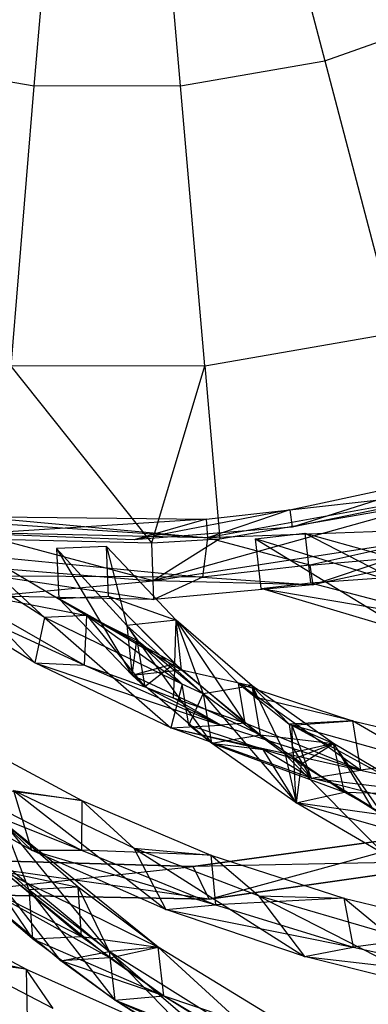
# Model space of a CAD drawing. Extents: x 5.4 to 34.8, y -14.7 to 14.7.
# Tile 98 of 251: x 19.6 to 21.7, y -10.7 to -4.8. Entities that reach past the tile are written whole.
import ezdxf

# ---------------------------------------------------------------- set-up
doc = ezdxf.new("R2010")
doc.units = 0
doc.header["$LTSCALE"] = 2.54
doc.layers.get('0').update_dxf_attribs({"color": 13, "linetype": 'CONTINUOUS'})

# ---------------------------------------------------------------- blocks, each defined once
blk = doc.blocks.new('BOHO_S_PM_7777_STL')
at = {"color": 0}
for p, q in [((21.1269, -3.8298, 24.9682), (21.4397, -5.0222, 23.9095)), ((21.1269, -3.8298, 24.9682), (21.4397, -5.0222, 23.9095)), ((19.6914, -5.1743, 23.9095), (19.7936, -3.9458, 24.9682)), ((19.6914, -5.1743, 23.9095), (19.7936, -3.9458, 24.9682)), ((20.572, -5.1726, 23.9095), (20.4652, -3.9446, 24.9682)), ((20.572, -5.1726, 23.9095), (20.4652, -3.9446, 24.9682)), ((21.4397, -5.0222, 23.9095), (22.2695, -4.7272, 23.9095)), ((21.4397, -5.0222, 23.9095), (22.2695, -4.7272, 23.9095)), ((19.6914, -5.1743, 23.9095), (18.8231, -5.0271, 23.9095)), ((19.6914, -5.1743, 23.9095), (18.8231, -5.0271, 23.9095)), ((20.572, -5.1726, 23.9095), (21.4397, -5.0222, 23.9095)), ((20.572, -5.1726, 23.9095), (21.4397, -5.0222, 23.9095)), ((21.4397, -5.0222, 23.9095), (21.8687, -6.6569, 22.4925)), ((21.4397, -5.0222, 23.9095), (21.8687, -6.6569, 22.4925)), ((19.5512, -6.8585, 22.4925), (19.6914, -5.1743, 23.9095)), ((19.5512, -6.8585, 22.4925), (19.6914, -5.1743, 23.9095)), ((20.572, -5.1726, 23.9095), (19.6914, -5.1743, 23.9095)), ((20.572, -5.1726, 23.9095), (19.6914, -5.1743, 23.9095)), ((20.7185, -6.8563, 22.4925), (20.572, -5.1726, 23.9095)), ((20.7185, -6.8563, 22.4925), (20.572, -5.1726, 23.9095)), ((20.7185, -6.8563, 22.4925), (21.8687, -6.6569, 22.4925)), ((20.7185, -6.8563, 22.4925), (21.8687, -6.6569, 22.4925)), ((20.7185, -6.8563, 22.4925), (19.5512, -6.8585, 22.4925)), ((20.7185, -6.8563, 22.4925), (19.5512, -6.8585, 22.4925)), ((20.3985, -7.9212, 21.4844), (19.5512, -6.8585, 22.4925)), ((20.3985, -7.9212, 21.4844), (19.5512, -6.8585, 22.4925)), ((20.3985, -7.9212, 21.4844), (20.7185, -6.8563, 22.4925)), ((20.3985, -7.9212, 21.4844), (20.7185, -6.8563, 22.4925)), ((20.7185, -6.8563, 22.4925), (20.809, -7.8962, 21.4844)), ((20.7185, -6.8563, 22.4925), (20.809, -7.8962, 21.4844)), ((21.2284, -7.7222, 21.2845), (22.2927, -7.493, 21.2845)), ((21.2284, -7.7222, 21.2845), (22.2927, -7.493, 21.2845)), ((22.2927, -7.493, 21.2845), (21.2432, -7.8258, 21.4584)), ((22.2927, -7.493, 21.2845), (21.2432, -7.8258, 21.4584)), ((22.3241, -7.6015, 21.0802), (20.7345, -7.8904, 21.0802)), ((22.3241, -7.6015, 21.0802), (20.7345, -7.8904, 21.0802)), ((21.2284, -7.7222, 21.2845), (22.3241, -7.6015, 21.0802)), ((21.2284, -7.7222, 21.2845), (22.3241, -7.6015, 21.0802)), ((22.1783, -7.6336, 21.4584), (21.2432, -7.8258, 21.4584)), ((22.1336, -7.6665, 21.4844), (20.4065, -8.1499, 21.4802)), ((22.1336, -7.6665, 21.4844), (20.4065, -8.1499, 21.4802)), ((20.809, -7.8962, 21.4844), (22.1336, -7.6665, 21.4844)), ((20.809, -7.8962, 21.4844), (22.1336, -7.6665, 21.4844)), ((21.2284, -7.7222, 21.2845), (20.2917, -7.9039, 21.4584)), ((21.2284, -7.7222, 21.2845), (20.2917, -7.9039, 21.4584)), ((20.7257, -7.7777, 21.2845), (21.2284, -7.7222, 21.2845)), ((20.7257, -7.7777, 21.2845), (21.2284, -7.7222, 21.2845)), ((21.2284, -7.7222, 21.2845), (20.7345, -7.8904, 21.0802)), ((21.2284, -7.7222, 21.2845), (20.7345, -7.8904, 21.0802)), ((21.2284, -7.7222, 21.2845), (21.2432, -7.8258, 21.4584)), ((21.2284, -7.7222, 21.2845), (21.2432, -7.8258, 21.4584)), ((20.7345, -7.8904, 21.0802), (19.1808, -7.788, 21.2058)), ((20.7345, -7.8904, 21.0802), (19.1808, -7.788, 21.2058)), ((20.7257, -7.7777, 21.2845), (19.3378, -7.8667, 21.4584)), ((20.7257, -7.7777, 21.2845), (19.3378, -7.8667, 21.4584)), ((19.3482, -7.7626, 21.2845), (20.7345, -7.8904, 21.0802)), ((19.3482, -7.7626, 21.2845), (20.7257, -7.7777, 21.2845)), ((19.3482, -7.7626, 21.2845), (20.7345, -7.8904, 21.0802)), ((19.3482, -7.7626, 21.2845), (20.7257, -7.7777, 21.2845)), ((20.7257, -7.7777, 21.2845), (20.2917, -7.9039, 21.4584)), ((20.7257, -7.7777, 21.2845), (20.2917, -7.9039, 21.4584)), ((20.7257, -7.7777, 21.2845), (20.7345, -7.8904, 21.0802)), ((20.7257, -7.7777, 21.2845), (20.7345, -7.8904, 21.0802)), ((19.753, -8.3695, 20.94), (18.9479, -7.8614, 21.3575)), ((18.9479, -7.8614, 21.3575), (19.6937, -8.6436, 20.9601)), ((18.9479, -7.8614, 21.3575), (19.6937, -8.6436, 20.9601)), ((19.753, -8.3695, 20.94), (18.9479, -7.8614, 21.3575)), ((20.7345, -7.8904, 21.0802), (19.1669, -7.8563, 21.0802)), ((20.7345, -7.8904, 21.0802), (19.1669, -7.8563, 21.0802)), ((20.2917, -7.9039, 21.4584), (19.3378, -7.8667, 21.4584)), ((21.2432, -7.8258, 21.4584), (20.2917, -7.9039, 21.4584)), ((20.4065, -8.1499, 21.4802), (22.2784, -7.8646, 21.4802)), ((20.4065, -8.1499, 21.4802), (22.2784, -7.8646, 21.4802)), ((22.3722, -7.8306, 21.076), (20.7345, -7.8904, 21.0802)), ((22.3722, -7.8306, 21.076), (20.7345, -7.8904, 21.0802)), ((21.0226, -7.8974, 21.3575), (21.3206, -7.8634, 21.3575)), ((21.0226, -7.8974, 21.3575), (21.3206, -7.8634, 21.3575)), ((21.3206, -7.8634, 21.3575), (21.9318, -8.1798, 20.94)), ((21.3206, -7.8634, 21.3575), (21.9318, -8.1798, 20.94)), ((21.3206, -7.8634, 21.3575), (22.1736, -8.1023, 20.962)), ((21.3206, -7.8634, 21.3575), (21.3546, -8.1615, 21.3575)), ((21.3206, -7.8634, 21.3575), (22.1736, -8.1023, 20.962)), ((21.3206, -7.8634, 21.3575), (21.3546, -8.1615, 21.3575)), ((22.3722, -7.8306, 21.076), (21.3496, -8.0545, 21.076)), ((22.3722, -7.8306, 21.076), (21.3496, -8.0545, 21.076)), ((21.3678, -8.1735, 21.276), (22.2784, -7.8646, 21.4802)), ((21.3678, -8.1735, 21.276), (22.2784, -7.8646, 21.4802)), ((19.2446, -7.9058, 21.3575), (19.753, -8.3695, 20.94)), ((19.2446, -7.9058, 21.3575), (19.753, -8.3695, 20.94)), ((19.2446, -7.9058, 21.3575), (20.0067, -8.3572, 20.962)), ((19.2446, -7.9058, 21.3575), (20.0067, -8.3572, 20.962)), ((19.4647, -7.8987, 21.4844), (20.3985, -7.9212, 21.4844)), ((20.4065, -8.1499, 21.4802), (19.4647, -7.8987, 21.4844)), ((20.4065, -8.1499, 21.4802), (19.4647, -7.8987, 21.4844)), ((19.4647, -7.8987, 21.4844), (20.3985, -7.9212, 21.4844)), ((20.3985, -7.9212, 21.4844), (20.809, -7.8962, 21.4844)), ((20.3985, -7.9212, 21.4844), (20.809, -7.8962, 21.4844)), ((20.4065, -8.1499, 21.4802), (20.3985, -7.9212, 21.4844)), ((20.4065, -8.1499, 21.4802), (20.3985, -7.9212, 21.4844)), ((20.809, -7.8962, 21.4844), (20.4065, -8.1499, 21.4802)), ((20.809, -7.8962, 21.4844), (20.4065, -8.1499, 21.4802)), ((20.7345, -7.8904, 21.0802), (20.7033, -8.1267, 21.076)), ((20.7345, -7.8904, 21.0802), (20.7033, -8.1267, 21.076)), ((21.3496, -8.0545, 21.076), (20.7345, -7.8904, 21.0802)), ((21.3496, -8.0545, 21.076), (20.7345, -7.8904, 21.0802)), ((21.9318, -8.1798, 20.94), (21.0226, -7.8974, 21.3575)), ((21.0565, -8.1955, 21.3575), (21.0226, -7.8974, 21.3575)), ((21.0226, -7.8974, 21.3575), (21.9454, -8.4599, 20.9601)), ((21.0226, -7.8974, 21.3575), (21.9454, -8.4599, 20.9601)), ((21.9318, -8.1798, 20.94), (21.0226, -7.8974, 21.3575)), ((21.0565, -8.1955, 21.3575), (21.0226, -7.8974, 21.3575)), ((18.5194, -7.9958, 21.4802), (20.4065, -8.1499, 21.4802)), ((18.5194, -7.9958, 21.4802), (20.4065, -8.1499, 21.4802)), ((19.1451, -7.9762, 21.078), (20.7033, -8.1267, 21.076)), ((19.1451, -7.9762, 21.078), (20.7033, -8.1267, 21.076)), ((20.125, -7.9424, 21.3575), (19.8252, -7.9555, 21.3575)), ((20.125, -7.9424, 21.3575), (19.8252, -7.9555, 21.3575)), ((19.8252, -7.9555, 21.3575), (19.8383, -8.2552, 21.3575)), ((20.2473, -8.4183, 20.8719), (19.8252, -7.9555, 21.3575)), ((19.8252, -7.9555, 21.3575), (19.8383, -8.2552, 21.3575)), ((19.8252, -7.9555, 21.3575), (20.2796, -8.7166, 20.8625)), ((19.8252, -7.9555, 21.3575), (20.2796, -8.7166, 20.8625)), ((20.2473, -8.4183, 20.8719), (19.8252, -7.9555, 21.3575)), ((20.138, -8.2421, 21.3575), (20.125, -7.9424, 21.3575)), ((20.138, -8.2421, 21.3575), (20.125, -7.9424, 21.3575)), ((20.545, -8.386, 20.8839), (20.125, -7.9424, 21.3575)), ((20.125, -7.9424, 21.3575), (20.2473, -8.4183, 20.8719)), ((20.125, -7.9424, 21.3575), (20.2473, -8.4183, 20.8719)), ((20.545, -8.386, 20.8839), (20.125, -7.9424, 21.3575)), ((21.3496, -8.0545, 21.076), (22.3082, -7.9736, 21.276)), ((21.3496, -8.0545, 21.076), (22.3082, -7.9736, 21.276)), ((22.3082, -7.9736, 21.276), (21.3678, -8.1735, 21.276)), ((22.3082, -7.9736, 21.276), (21.3678, -8.1735, 21.276)), ((21.3496, -8.0545, 21.076), (20.7033, -8.1267, 21.076)), ((21.3496, -8.0545, 21.076), (20.7033, -8.1267, 21.076)), ((21.3496, -8.0545, 21.076), (21.3678, -8.1735, 21.276)), ((21.3496, -8.0545, 21.076), (21.3678, -8.1735, 21.276)), ((21.3546, -8.1615, 21.3575), (22.1736, -8.1023, 20.962)), ((21.3546, -8.1615, 21.3575), (22.1736, -8.1023, 20.962)), ((19.6937, -8.6436, 20.9601), (18.9035, -8.1581, 21.3575)), ((18.9035, -8.1581, 21.3575), (19.9934, -8.657, 20.9587)), ((18.9035, -8.1581, 21.3575), (19.9934, -8.657, 20.9587)), ((19.6937, -8.6436, 20.9601), (18.9035, -8.1581, 21.3575)), ((19.4493, -8.2405, 21.276), (20.4065, -8.1499, 21.4802)), ((19.4493, -8.2405, 21.276), (20.4065, -8.1499, 21.4802)), ((20.7033, -8.1267, 21.076), (19.4591, -8.1205, 21.076)), ((19.4591, -8.1205, 21.076), (20.4105, -8.2628, 21.276)), ((19.4591, -8.1205, 21.076), (20.4105, -8.2628, 21.276)), ((20.7033, -8.1267, 21.076), (19.4591, -8.1205, 21.076)), ((20.4105, -8.2628, 21.276), (20.4065, -8.1499, 21.4802)), ((20.4105, -8.2628, 21.276), (20.4065, -8.1499, 21.4802)), ((21.3678, -8.1735, 21.276), (20.4065, -8.1499, 21.4802)), ((21.3678, -8.1735, 21.276), (20.4065, -8.1499, 21.4802)), ((20.7033, -8.1267, 21.076), (20.4105, -8.2628, 21.276)), ((20.7033, -8.1267, 21.076), (20.4105, -8.2628, 21.276)), ((21.3678, -8.1735, 21.276), (20.4105, -8.2628, 21.276)), ((21.3678, -8.1735, 21.276), (20.4105, -8.2628, 21.276)), ((20.7033, -8.1267, 21.076), (21.3678, -8.1735, 21.276)), ((20.7033, -8.1267, 21.076), (21.3678, -8.1735, 21.276)), ((21.0565, -8.1955, 21.3575), (21.3546, -8.1615, 21.3575)), ((21.0565, -8.1955, 21.3575), (21.3546, -8.1615, 21.3575)), ((21.3546, -8.1615, 21.3575), (22.2383, -8.3953, 20.9587)), ((21.3546, -8.1615, 21.3575), (22.2383, -8.3953, 20.9587)), ((19.2002, -8.2025, 21.3575), (20.0067, -8.3572, 20.962)), ((19.2002, -8.2025, 21.3575), (20.0067, -8.3572, 20.962)), ((19.2002, -8.2025, 21.3575), (19.9934, -8.657, 20.9587)), ((19.2002, -8.2025, 21.3575), (19.9934, -8.657, 20.9587)), ((21.9454, -8.4599, 20.9601), (21.0565, -8.1955, 21.3575)), ((21.0565, -8.1955, 21.3575), (22.2383, -8.3953, 20.9587)), ((21.0565, -8.1955, 21.3575), (22.2383, -8.3953, 20.9587)), ((21.9454, -8.4599, 20.9601), (21.0565, -8.1955, 21.3575)), ((20.4105, -8.2628, 21.276), (19.4493, -8.2405, 21.276)), ((20.4105, -8.2628, 21.276), (19.4493, -8.2405, 21.276)), ((19.8383, -8.2552, 21.3575), (20.138, -8.2421, 21.3575)), ((19.8383, -8.2552, 21.3575), (20.138, -8.2421, 21.3575)), ((19.8383, -8.2552, 21.3575), (20.138, -8.2421, 21.3575)), ((20.2796, -8.7166, 20.8625), (19.8383, -8.2552, 21.3575)), ((19.8383, -8.2552, 21.3575), (20.5774, -8.6843, 20.8745)), ((19.8383, -8.2552, 21.3575), (20.5774, -8.6843, 20.8745)), ((20.2796, -8.7166, 20.8625), (19.8383, -8.2552, 21.3575)), ((19.8383, -8.2552, 21.3575), (20.537, -8.6473, 20.9169)), ((19.8383, -8.2552, 21.3575), (20.537, -8.6473, 20.9169)), ((20.2796, -8.7166, 20.8625), (19.8383, -8.2552, 21.3575)), ((20.138, -8.2421, 21.3575), (20.545, -8.386, 20.8839)), ((20.138, -8.2421, 21.3575), (20.545, -8.386, 20.8839)), ((20.138, -8.2421, 21.3575), (20.5774, -8.6843, 20.8745)), ((20.138, -8.2421, 21.3575), (20.5774, -8.6843, 20.8745)), ((20.138, -8.2421, 21.3575), (20.545, -8.386, 20.8839)), ((20.138, -8.2421, 21.3575), (20.537, -8.6473, 20.9169)), ((20.138, -8.2421, 21.3575), (20.537, -8.6473, 20.9169)), ((19.753, -8.3695, 20.94), (19.6937, -8.6436, 20.9601)), ((19.753, -8.3695, 20.94), (19.6937, -8.6436, 20.9601)), ((20.0067, -8.3572, 20.962), (19.753, -8.3695, 20.94)), ((20.0067, -8.3572, 20.962), (19.753, -8.3695, 20.94)), ((20.5816, -8.7716, 20.5259), (19.753, -8.3695, 20.94)), ((19.753, -8.3695, 20.94), (20.5138, -9.0349, 20.5628)), ((19.753, -8.3695, 20.94), (20.5138, -9.0349, 20.5628)), ((20.5816, -8.7716, 20.5259), (19.753, -8.3695, 20.94)), ((19.9934, -8.657, 20.9587), (20.0067, -8.3572, 20.962)), ((19.9934, -8.657, 20.9587), (20.0067, -8.3572, 20.962)), ((20.0067, -8.3572, 20.962), (20.5816, -8.7716, 20.5259)), ((20.0067, -8.3572, 20.962), (20.5816, -8.7716, 20.5259)), ((20.0067, -8.3572, 20.962), (20.3079, -8.5068, 20.8093)), ((20.0067, -8.3572, 20.962), (20.3079, -8.5068, 20.8093)), ((20.0067, -8.3572, 20.962), (20.3566, -8.7881, 20.7812)), ((20.0067, -8.3572, 20.962), (20.3566, -8.7881, 20.7812)), ((20.545, -8.386, 20.8839), (20.2473, -8.4183, 20.8719)), ((20.545, -8.386, 20.8839), (20.2473, -8.4183, 20.8719)), ((20.537, -8.6473, 20.9169), (20.545, -8.386, 20.8839)), ((20.537, -8.6473, 20.9169), (20.545, -8.386, 20.8839)), ((20.5774, -8.6843, 20.8745), (20.545, -8.386, 20.8839)), ((20.5774, -8.6843, 20.8745), (20.545, -8.386, 20.8839)), ((21.002, -8.7808, 20.417), (20.545, -8.386, 20.8839)), ((20.545, -8.386, 20.8839), (20.7073, -8.8304, 20.3941)), ((20.545, -8.386, 20.8839), (20.7073, -8.8304, 20.3941)), ((21.002, -8.7808, 20.417), (20.545, -8.386, 20.8839)), ((21.002, -8.7808, 20.417), (20.545, -8.386, 20.8839)), ((20.545, -8.386, 20.8839), (20.9213, -8.7665, 20.5025)), ((20.545, -8.386, 20.8839), (20.9213, -8.7665, 20.5025)), ((20.545, -8.386, 20.8839), (20.9609, -9.0064, 20.4875)), ((20.545, -8.386, 20.8839), (20.9609, -9.0064, 20.4875)), ((20.7073, -8.8304, 20.3941), (20.2473, -8.4183, 20.8719)), ((20.2473, -8.4183, 20.8719), (20.2796, -8.7166, 20.8625)), ((20.2473, -8.4183, 20.8719), (20.2796, -8.7166, 20.8625)), ((20.2473, -8.4183, 20.8719), (20.7578, -9.1258, 20.3758)), ((20.2473, -8.4183, 20.8719), (20.7578, -9.1258, 20.3758)), ((20.7073, -8.8304, 20.3941), (20.2473, -8.4183, 20.8719)), ((20.2473, -8.4183, 20.8719), (20.2796, -8.7166, 20.8625)), ((20.2473, -8.4183, 20.8719), (20.3079, -8.5068, 20.8093)), ((20.2473, -8.4183, 20.8719), (20.3079, -8.5068, 20.8093)), ((20.7073, -8.8304, 20.3941), (20.2473, -8.4183, 20.8719)), ((20.2796, -8.7166, 20.8625), (20.3079, -8.5068, 20.8093)), ((20.2796, -8.7166, 20.8625), (20.3079, -8.5068, 20.8093)), ((20.3079, -8.5068, 20.8093), (20.3566, -8.7881, 20.7812)), ((20.7073, -8.8304, 20.3941), (20.3079, -8.5068, 20.8093)), ((20.7073, -8.8304, 20.3941), (20.3079, -8.5068, 20.8093)), ((20.5816, -8.7716, 20.5259), (20.3079, -8.5068, 20.8093)), ((20.5816, -8.7716, 20.5259), (20.3079, -8.5068, 20.8093)), ((20.3079, -8.5068, 20.8093), (20.3566, -8.7881, 20.7812)), ((20.5138, -9.0349, 20.5628), (19.6937, -8.6436, 20.9601)), ((19.6937, -8.6436, 20.9601), (19.9934, -8.657, 20.9587)), ((19.6937, -8.6436, 20.9601), (19.9934, -8.657, 20.9587)), ((19.6937, -8.6436, 20.9601), (20.8132, -9.0176, 20.5597)), ((19.6937, -8.6436, 20.9601), (20.8132, -9.0176, 20.5597)), ((20.5138, -9.0349, 20.5628), (19.6937, -8.6436, 20.9601)), ((20.2796, -8.7166, 20.8625), (20.537, -8.6473, 20.9169)), ((20.2796, -8.7166, 20.8625), (20.537, -8.6473, 20.9169)), ((20.537, -8.6473, 20.9169), (20.3566, -8.7881, 20.7812)), ((20.537, -8.6473, 20.9169), (20.3566, -8.7881, 20.7812)), ((20.537, -8.6473, 20.9169), (20.5278, -8.8529, 20.6977)), ((20.537, -8.6473, 20.9169), (20.5278, -8.8529, 20.6977)), ((20.537, -8.6473, 20.9169), (20.9609, -9.0064, 20.4875)), ((20.537, -8.6473, 20.9169), (20.9609, -9.0064, 20.4875)), ((19.9934, -8.657, 20.9587), (20.3566, -8.7881, 20.7812)), ((19.9934, -8.657, 20.9587), (20.3566, -8.7881, 20.7812)), ((19.9934, -8.657, 20.9587), (20.8132, -9.0176, 20.5597)), ((19.9934, -8.657, 20.9587), (20.8132, -9.0176, 20.5597)), ((20.2796, -8.7166, 20.8625), (20.5774, -8.6843, 20.8745)), ((20.2796, -8.7166, 20.8625), (20.5774, -8.6843, 20.8745)), ((20.5774, -8.6843, 20.8745), (21.002, -8.7808, 20.417)), ((20.5774, -8.6843, 20.8745), (21.002, -8.7808, 20.417)), ((20.5774, -8.6843, 20.8745), (21.0525, -9.0763, 20.3987)), ((20.5774, -8.6843, 20.8745), (21.0525, -9.0763, 20.3987)), ((20.7578, -9.1258, 20.3758), (20.2796, -8.7166, 20.8625)), ((20.2796, -8.7166, 20.8625), (21.0525, -9.0763, 20.3987)), ((20.2796, -8.7166, 20.8625), (21.0525, -9.0763, 20.3987)), ((20.7578, -9.1258, 20.3758), (20.2796, -8.7166, 20.8625)), ((20.3566, -8.7881, 20.7812), (20.2796, -8.7166, 20.8625)), ((20.3566, -8.7881, 20.7812), (20.2796, -8.7166, 20.8625)), ((21.002, -8.7808, 20.417), (20.9213, -8.7665, 20.5025)), ((20.9213, -8.7665, 20.5025), (21.0245, -8.8517, 20.4016)), ((21.002, -8.7808, 20.417), (20.9213, -8.7665, 20.5025)), ((20.9609, -9.0064, 20.4875), (20.9213, -8.7665, 20.5025)), ((20.9213, -8.7665, 20.5025), (21.0245, -8.8517, 20.4016)), ((20.9213, -8.7665, 20.5025), (21.6065, -8.9927, 20.1641)), ((21.6538, -9.289, 20.1586), (20.9213, -8.7665, 20.5025)), ((20.9609, -9.0064, 20.4875), (20.9213, -8.7665, 20.5025)), ((20.9213, -8.7665, 20.5025), (21.6065, -8.9927, 20.1641)), ((21.6538, -9.289, 20.1586), (20.9213, -8.7665, 20.5025)), ((20.3566, -8.7881, 20.7812), (20.5278, -8.8529, 20.6977)), ((20.8132, -9.0176, 20.5597), (20.3566, -8.7881, 20.7812)), ((20.8132, -9.0176, 20.5597), (20.3566, -8.7881, 20.7812)), ((20.3566, -8.7881, 20.7812), (20.5278, -8.8529, 20.6977)), ((20.5816, -8.7716, 20.5259), (20.5138, -9.0349, 20.5628)), ((20.5816, -8.7716, 20.5259), (20.5138, -9.0349, 20.5628)), ((20.7073, -8.8304, 20.3941), (20.5816, -8.7716, 20.5259)), ((20.7073, -8.8304, 20.3941), (20.5816, -8.7716, 20.5259)), ((20.6215, -9.0172, 20.5104), (20.5816, -8.7716, 20.5259)), ((20.6215, -9.0172, 20.5104), (20.5816, -8.7716, 20.5259)), ((21.002, -8.7808, 20.417), (20.7073, -8.8304, 20.3941)), ((21.002, -8.7808, 20.417), (20.7073, -8.8304, 20.3941)), ((21.0525, -9.0763, 20.3987), (21.002, -8.7808, 20.417)), ((21.0525, -9.0763, 20.3987), (21.002, -8.7808, 20.417)), ((21.4913, -9.1292, 19.9546), (21.002, -8.7808, 20.417)), ((21.002, -8.7808, 20.417), (21.2003, -9.1942, 19.922)), ((21.002, -8.7808, 20.417), (21.2003, -9.1942, 19.922)), ((21.4913, -9.1292, 19.9546), (21.002, -8.7808, 20.417)), ((21.002, -8.7808, 20.417), (21.0245, -8.8517, 20.4016)), ((21.2246, -9.0123, 20.2111), (21.002, -8.7808, 20.417)), ((21.2246, -9.0123, 20.2111), (21.002, -8.7808, 20.417)), ((21.4913, -9.1292, 19.9546), (21.002, -8.7808, 20.417)), ((21.002, -8.7808, 20.417), (21.0245, -8.8517, 20.4016)), ((20.5278, -8.8529, 20.6977), (20.9609, -9.0064, 20.4875)), ((20.8132, -9.0176, 20.5597), (20.5278, -8.8529, 20.6977)), ((20.8132, -9.0176, 20.5597), (20.5278, -8.8529, 20.6977)), ((20.5278, -8.8529, 20.6977), (20.9609, -9.0064, 20.4875)), ((20.6215, -9.0172, 20.5104), (20.7073, -8.8304, 20.3941)), ((20.6215, -9.0172, 20.5104), (20.7073, -8.8304, 20.3941)), ((21.2003, -9.1942, 19.922), (20.7073, -8.8304, 20.3941)), ((20.7073, -8.8304, 20.3941), (20.7578, -9.1258, 20.3758)), ((20.7073, -8.8304, 20.3941), (20.7578, -9.1258, 20.3758)), ((20.7073, -8.8304, 20.3941), (21.2676, -9.4856, 19.8953)), ((20.7073, -8.8304, 20.3941), (21.2676, -9.4856, 19.8953)), ((21.2003, -9.1942, 19.922), (20.7073, -8.8304, 20.3941)), ((20.7073, -8.8304, 20.3941), (20.7578, -9.1258, 20.3758)), ((21.0245, -8.8517, 20.4016), (21.2246, -9.0123, 20.2111)), ((21.6065, -8.9927, 20.1641), (21.0245, -8.8517, 20.4016)), ((21.6065, -8.9927, 20.1641), (21.0245, -8.8517, 20.4016)), ((21.0245, -8.8517, 20.4016), (21.2246, -9.0123, 20.2111)), ((18.8686, -8.9998, 20.2033), (19.6753, -9.7697, 19.7621)), ((18.8686, -8.9998, 20.2033), (19.6753, -9.7697, 19.7621)), ((21.6065, -8.9927, 20.1641), (21.2246, -9.0123, 20.2111)), ((21.6065, -8.9927, 20.1641), (21.2246, -9.0123, 20.2111)), ((21.2407, -9.0176, 20.2033), (21.6065, -8.9927, 20.1641)), ((21.2407, -9.0176, 20.2033), (21.6065, -8.9927, 20.1641)), ((22.02, -9.2347, 19.8256), (21.6065, -8.9927, 20.1641)), ((21.6065, -8.9927, 20.1641), (22.4328, -9.1859, 19.7575)), ((22.02, -9.2347, 19.8256), (21.6065, -8.9927, 20.1641)), ((21.6065, -8.9927, 20.1641), (22.4328, -9.1859, 19.7575)), ((21.6065, -8.9927, 20.1641), (21.6538, -9.289, 20.1586)), ((21.6065, -8.9927, 20.1641), (21.6538, -9.289, 20.1586)), ((20.5138, -9.0349, 20.5628), (20.8132, -9.0176, 20.5597)), ((20.5138, -9.0349, 20.5628), (20.8132, -9.0176, 20.5597)), ((21.3576, -9.3363, 20.164), (20.5138, -9.0349, 20.5628)), ((20.5138, -9.0349, 20.5628), (21.068, -9.1643, 20.2966)), ((20.5138, -9.0349, 20.5628), (21.068, -9.1643, 20.2966)), ((20.5138, -9.0349, 20.5628), (21.6538, -9.289, 20.1586)), ((20.5138, -9.0349, 20.5628), (21.6538, -9.289, 20.1586)), ((21.3576, -9.3363, 20.164), (20.5138, -9.0349, 20.5628)), ((20.7578, -9.1258, 20.3758), (20.6215, -9.0172, 20.5104)), ((20.7578, -9.1258, 20.3758), (20.6215, -9.0172, 20.5104)), ((21.068, -9.1643, 20.2966), (20.6215, -9.0172, 20.5104)), ((21.068, -9.1643, 20.2966), (20.6215, -9.0172, 20.5104)), ((20.9609, -9.0064, 20.4875), (20.8132, -9.0176, 20.5597)), ((20.9609, -9.0064, 20.4875), (20.8132, -9.0176, 20.5597)), ((20.8132, -9.0176, 20.5597), (21.6538, -9.289, 20.1586)), ((20.8132, -9.0176, 20.5597), (21.6538, -9.289, 20.1586)), ((21.6538, -9.289, 20.1586), (20.9609, -9.0064, 20.4875)), ((21.6538, -9.289, 20.1586), (20.9609, -9.0064, 20.4875)), ((21.2246, -9.0123, 20.2111), (21.4913, -9.1292, 19.9546)), ((21.2246, -9.0123, 20.2111), (21.2428, -9.1453, 20.2095)), ((21.2246, -9.0123, 20.2111), (21.4913, -9.1292, 19.9546)), ((21.2407, -9.0176, 20.2033), (21.2246, -9.0123, 20.2111)), ((21.2246, -9.0123, 20.2111), (21.2428, -9.1453, 20.2095)), ((21.2407, -9.0176, 20.2033), (21.2246, -9.0123, 20.2111)), ((22.02, -9.2347, 19.8256), (21.2407, -9.0176, 20.2033)), ((21.2407, -9.0176, 20.2033), (21.2428, -9.1453, 20.2095)), ((21.2407, -9.0176, 20.2033), (21.2428, -9.1453, 20.2095)), ((21.2407, -9.0176, 20.2033), (21.3576, -9.3363, 20.164)), ((21.2407, -9.0176, 20.2033), (21.3576, -9.3363, 20.164)), ((21.2407, -9.0176, 20.2033), (22.2191, -9.5524, 19.7621)), ((21.2407, -9.0176, 20.2033), (22.2191, -9.5524, 19.7621)), ((22.02, -9.2347, 19.8256), (21.2407, -9.0176, 20.2033)), ((19.2284, -9.0705, 20.1641), (19.9766, -9.471, 19.7575)), ((19.2284, -9.0705, 20.1641), (19.9766, -9.471, 19.7575)), ((20.7578, -9.1258, 20.3758), (21.0525, -9.0763, 20.3987)), ((20.7578, -9.1258, 20.3758), (21.0525, -9.0763, 20.3987)), ((21.0525, -9.0763, 20.3987), (21.4913, -9.1292, 19.9546)), ((21.0525, -9.0763, 20.3987), (21.4913, -9.1292, 19.9546)), ((21.0525, -9.0763, 20.3987), (21.5586, -9.4206, 19.9279)), ((21.0525, -9.0763, 20.3987), (21.5586, -9.4206, 19.9279)), ((21.2676, -9.4856, 19.8953), (20.7578, -9.1258, 20.3758)), ((20.7578, -9.1258, 20.3758), (21.5586, -9.4206, 19.9279)), ((20.7578, -9.1258, 20.3758), (21.5586, -9.4206, 19.9279)), ((21.2676, -9.4856, 19.8953), (20.7578, -9.1258, 20.3758)), ((20.7578, -9.1258, 20.3758), (21.068, -9.1643, 20.2966)), ((20.7578, -9.1258, 20.3758), (21.068, -9.1643, 20.2966)), ((21.2676, -9.4856, 19.8953), (20.7578, -9.1258, 20.3758)), ((21.2676, -9.4856, 19.8953), (21.068, -9.1643, 20.2966)), ((21.2676, -9.4856, 19.8953), (21.068, -9.1643, 20.2966)), ((21.253, -9.2206, 20.2086), (21.068, -9.1643, 20.2966)), ((21.3576, -9.3363, 20.164), (21.068, -9.1643, 20.2966)), ((21.253, -9.2206, 20.2086), (21.068, -9.1643, 20.2966)), ((21.3576, -9.3363, 20.164), (21.068, -9.1643, 20.2966)), ((21.4913, -9.1292, 19.9546), (21.2003, -9.1942, 19.922)), ((21.4913, -9.1292, 19.9546), (21.2003, -9.1942, 19.922)), ((21.2428, -9.1453, 20.2095), (21.253, -9.2206, 20.2086)), ((21.2428, -9.1453, 20.2095), (21.253, -9.2206, 20.2086)), ((21.2428, -9.1453, 20.2095), (21.3576, -9.3363, 20.164)), ((21.2428, -9.1453, 20.2095), (21.3576, -9.3363, 20.164)), ((21.253, -9.2206, 20.2086), (21.4913, -9.1292, 19.9546)), ((21.253, -9.2206, 20.2086), (21.4913, -9.1292, 19.9546)), ((21.2981, -9.2516, 20.1665), (21.4913, -9.1292, 19.9546)), ((21.2981, -9.2516, 20.1665), (21.4913, -9.1292, 19.9546)), ((21.5586, -9.4206, 19.9279), (21.4913, -9.1292, 19.9546)), ((21.5586, -9.4206, 19.9279), (21.4913, -9.1292, 19.9546)), ((22.008, -9.4334, 19.4947), (21.4913, -9.1292, 19.9546)), ((21.4913, -9.1292, 19.9546), (21.7213, -9.512, 19.4536)), ((21.4913, -9.1292, 19.9546), (21.7213, -9.512, 19.4536)), ((22.008, -9.4334, 19.4947), (21.4913, -9.1292, 19.9546)), ((21.7921, -9.559, 19.7198), (21.4913, -9.1292, 19.9546)), ((21.7921, -9.559, 19.7198), (21.4913, -9.1292, 19.9546)), ((22.008, -9.4334, 19.4947), (21.4913, -9.1292, 19.9546)), ((21.7213, -9.512, 19.4536), (21.2003, -9.1942, 19.922)), ((21.2003, -9.1942, 19.922), (21.2676, -9.4856, 19.8953)), ((21.2003, -9.1942, 19.922), (21.2676, -9.4856, 19.8953)), ((21.2003, -9.1942, 19.922), (21.8042, -9.7986, 19.4188)), ((21.2003, -9.1942, 19.922), (21.8042, -9.7986, 19.4188)), ((21.7213, -9.512, 19.4536), (21.2003, -9.1942, 19.922)), ((21.253, -9.2206, 20.2086), (21.2981, -9.2516, 20.1665)), ((21.2676, -9.4856, 19.8953), (21.253, -9.2206, 20.2086)), ((21.253, -9.2206, 20.2086), (21.2981, -9.2516, 20.1665)), ((21.2676, -9.4856, 19.8953), (21.253, -9.2206, 20.2086)), ((21.253, -9.2206, 20.2086), (21.3576, -9.3363, 20.164)), ((21.253, -9.2206, 20.2086), (21.3576, -9.3363, 20.164)), ((22.4328, -9.1859, 19.7575), (21.6538, -9.289, 20.1586)), ((22.4328, -9.1859, 19.7575), (21.6538, -9.289, 20.1586)), ((21.2981, -9.2516, 20.1665), (21.2676, -9.4856, 19.8953)), ((21.2981, -9.2516, 20.1665), (21.2676, -9.4856, 19.8953)), ((21.2981, -9.2516, 20.1665), (21.7921, -9.559, 19.7198)), ((21.2981, -9.2516, 20.1665), (21.7921, -9.559, 19.7198)), ((21.3576, -9.3363, 20.164), (21.6538, -9.289, 20.1586)), ((21.3576, -9.3363, 20.164), (21.6538, -9.289, 20.1586)), ((21.6538, -9.289, 20.1586), (22.5091, -9.476, 19.7535)), ((21.6538, -9.289, 20.1586), (22.5091, -9.476, 19.7535)), ((19.6753, -9.7697, 19.7621), (18.8991, -9.338, 20.164)), ((18.8991, -9.338, 20.164), (19.9752, -9.7709, 19.7535)), ((18.8991, -9.338, 20.164), (19.9752, -9.7709, 19.7535)), ((19.6753, -9.7697, 19.7621), (18.8991, -9.338, 20.164)), ((22.2191, -9.5524, 19.7621), (21.3576, -9.3363, 20.164)), ((21.3576, -9.3363, 20.164), (22.5091, -9.476, 19.7535)), ((21.3576, -9.3363, 20.164), (22.5091, -9.476, 19.7535)), ((22.2191, -9.5524, 19.7621), (21.3576, -9.3363, 20.164)), ((19.9766, -9.471, 19.7575), (19.1974, -9.3689, 20.1586)), ((19.1974, -9.3689, 20.1586), (19.9752, -9.7709, 19.7535)), ((19.9766, -9.471, 19.7575), (19.1974, -9.3689, 20.1586)), ((19.1974, -9.3689, 20.1586), (19.9752, -9.7709, 19.7535)), ((20.2913, -9.7587, 19.4422), (19.5652, -9.4113, 19.8256)), ((19.5652, -9.4113, 19.8256), (19.9766, -9.471, 19.7575)), ((19.5652, -9.4113, 19.8256), (19.9766, -9.471, 19.7575)), ((19.5652, -9.4113, 19.8256), (19.6753, -9.7697, 19.7621)), ((19.5652, -9.4113, 19.8256), (19.6753, -9.7697, 19.7621)), ((19.5652, -9.4113, 19.8256), (20.4836, -10.126, 19.3556)), ((19.5652, -9.4113, 19.8256), (20.4836, -10.126, 19.3556)), ((20.2913, -9.7587, 19.4422), (19.5652, -9.4113, 19.8256)), ((19.9766, -9.471, 19.7575), (19.9752, -9.7709, 19.7535)), ((19.9766, -9.471, 19.7575), (19.9752, -9.7709, 19.7535)), ((20.2913, -9.7587, 19.4422), (19.9766, -9.471, 19.7575)), ((19.9766, -9.471, 19.7575), (20.7544, -9.7996, 19.3432)), ((20.2913, -9.7587, 19.4422), (19.9766, -9.471, 19.7575)), ((19.9766, -9.471, 19.7575), (20.7544, -9.7996, 19.3432)), ((21.2676, -9.4856, 19.8953), (21.5586, -9.4206, 19.9279)), ((21.2676, -9.4856, 19.8953), (21.5586, -9.4206, 19.9279)), ((21.5586, -9.4206, 19.9279), (22.008, -9.4334, 19.4947)), ((21.5586, -9.4206, 19.9279), (22.008, -9.4334, 19.4947)), ((21.5586, -9.4206, 19.9279), (22.0909, -9.72, 19.4599)), ((21.5586, -9.4206, 19.9279), (22.0909, -9.72, 19.4599)), ((21.8042, -9.7986, 19.4188), (21.2676, -9.4856, 19.8953)), ((21.2676, -9.4856, 19.8953), (22.0909, -9.72, 19.4599)), ((21.2676, -9.4856, 19.8953), (22.0909, -9.72, 19.4599)), ((21.8042, -9.7986, 19.4188), (21.2676, -9.4856, 19.8953)), ((21.7921, -9.559, 19.7198), (21.2676, -9.4856, 19.8953)), ((21.8042, -9.7986, 19.4188), (21.2676, -9.4856, 19.8953)), ((21.7921, -9.559, 19.7198), (21.2676, -9.4856, 19.8953)), ((19.6593, -10.0079, 18.987), (19.2049, -9.6019, 19.4536)), ((19.2049, -9.6019, 19.4536), (19.6803, -10.3043, 18.9443)), ((19.2049, -9.6019, 19.4536), (19.6803, -10.3043, 18.9443)), ((19.6593, -10.0079, 18.987), (19.2049, -9.6019, 19.4536)), ((19.8502, -10.4365, 18.7793), (19.2049, -9.6019, 19.4536)), ((19.2049, -9.6019, 19.4536), (20.1417, -10.3791, 18.5201)), ((19.8502, -10.4365, 18.7793), (19.2049, -9.6019, 19.4536)), ((19.2049, -9.6019, 19.4536), (20.1417, -10.3791, 18.5201)), ((19.9553, -9.9934, 19.0352), (19.5022, -9.6001, 19.4947)), ((19.5022, -9.6001, 19.4947), (19.6593, -10.0079, 18.987)), ((19.5022, -9.6001, 19.4947), (19.6593, -10.0079, 18.987)), ((19.9553, -9.9934, 19.0352), (19.5022, -9.6001, 19.4947)), ((20.4359, -10.3532, 18.5741), (19.5022, -9.6001, 19.4947)), ((19.5022, -9.6001, 19.4947), (20.1417, -10.3791, 18.5201)), ((19.5022, -9.6001, 19.4947), (20.1417, -10.3791, 18.5201)), ((20.4359, -10.3532, 18.5741), (19.5022, -9.6001, 19.4947)), ((22.2655, -9.6479, 19.3975), (20.6482, -9.8691, 19.3975)), ((20.6482, -9.8691, 19.3975), (22.2655, -9.6479, 19.1975)), ((22.2655, -9.6479, 19.1975), (20.6482, -9.8691, 19.1975)), ((20.6482, -9.8691, 19.3975), (22.2655, -9.6479, 19.1975)), ((22.2655, -9.6479, 19.3975), (20.6482, -9.8691, 19.3975)), ((22.2655, -9.6479, 19.1975), (20.6482, -9.8691, 19.1975)), ((20.7443, -10.0639, 19.3975), (22.2655, -9.6479, 19.3975)), ((20.7443, -10.0639, 19.3975), (22.2655, -9.6479, 19.3975)), ((20.4836, -10.126, 19.3556), (19.6753, -9.7697, 19.7621)), ((19.6753, -9.7697, 19.7621), (19.9752, -9.7709, 19.7535)), ((19.6753, -9.7697, 19.7621), (19.9752, -9.7709, 19.7535)), ((19.6753, -9.7697, 19.7621), (20.7821, -10.0983, 19.3426)), ((19.6753, -9.7697, 19.7621), (20.7821, -10.0983, 19.3426)), ((20.4836, -10.126, 19.3556), (19.6753, -9.7697, 19.7621)), ((20.7544, -9.7996, 19.3432), (19.9752, -9.7709, 19.7535)), ((19.9752, -9.7709, 19.7535), (20.7821, -10.0983, 19.3426)), ((20.7544, -9.7996, 19.3432), (19.9752, -9.7709, 19.7535)), ((19.9752, -9.7709, 19.7535), (20.7821, -10.0983, 19.3426)), ((21.0414, -10.0442, 19.0518), (20.2913, -9.7587, 19.4422)), ((20.2913, -9.7587, 19.4422), (20.7544, -9.7996, 19.3432)), ((20.2913, -9.7587, 19.4422), (20.7544, -9.7996, 19.3432)), ((20.2913, -9.7587, 19.4422), (20.4836, -10.126, 19.3556)), ((20.2913, -9.7587, 19.4422), (20.4836, -10.126, 19.3556)), ((20.2913, -9.7587, 19.4422), (21.3171, -10.4098, 18.9428)), ((20.2913, -9.7587, 19.4422), (21.3171, -10.4098, 18.9428)), ((21.0414, -10.0442, 19.0518), (20.2913, -9.7587, 19.4422)), ((20.6482, -9.8691, 19.3975), (19.0167, -9.8211, 19.3975)), ((19.0167, -9.8211, 19.3975), (20.6482, -9.8691, 19.1975)), ((20.6482, -9.8691, 19.1975), (19.0167, -9.8211, 19.1975)), ((19.0167, -9.8211, 19.3975), (20.6482, -9.8691, 19.1975)), ((20.6482, -9.8691, 19.3975), (19.0167, -9.8211, 19.3975)), ((20.7443, -10.0639, 19.1975), (19.0167, -9.8211, 19.1975)), ((20.6482, -9.8691, 19.1975), (19.0167, -9.8211, 19.1975)), ((20.7443, -10.0639, 19.1975), (19.0167, -9.8211, 19.1975)), ((21.0414, -10.0442, 19.0518), (20.7544, -9.7996, 19.3432)), ((20.7544, -9.7996, 19.3432), (21.5551, -10.0593, 18.9191)), ((21.0414, -10.0442, 19.0518), (20.7544, -9.7996, 19.3432)), ((20.7544, -9.7996, 19.3432), (21.5551, -10.0593, 18.9191)), ((20.7544, -9.7996, 19.3432), (20.7821, -10.0983, 19.3426)), ((20.7544, -9.7996, 19.3432), (20.7821, -10.0983, 19.3426)), ((19.1218, -10.0334, 19.3975), (20.6482, -9.8691, 19.3975)), ((19.1218, -10.0334, 19.3975), (20.6482, -9.8691, 19.3975)), ((22.3506, -9.8338, 19.1975), (20.6482, -9.8691, 19.1975)), ((22.3506, -9.8338, 19.1975), (20.6482, -9.8691, 19.1975)), ((20.7443, -10.0639, 19.3975), (20.6482, -9.8691, 19.3975)), ((20.7443, -10.0639, 19.3975), (20.6482, -9.8691, 19.3975)), ((20.6482, -9.8691, 19.3975), (20.6482, -9.8691, 19.1975)), ((20.6482, -9.8691, 19.3975), (20.6482, -9.8691, 19.1975)), ((20.7443, -10.0639, 19.1975), (20.6482, -9.8691, 19.1975)), ((20.7443, -10.0639, 19.1975), (20.6482, -9.8691, 19.1975)), ((20.7443, -10.0639, 19.3975), (22.3506, -9.8338, 19.3975)), ((22.3506, -9.8338, 19.1975), (20.7443, -10.0639, 19.1975)), ((22.3506, -9.8338, 19.1975), (20.7443, -10.0639, 19.1975)), ((22.3506, -9.8338, 19.1975), (20.7443, -10.0639, 19.3975)), ((22.3506, -9.8338, 19.1975), (20.7443, -10.0639, 19.3975)), ((20.7443, -10.0639, 19.3975), (22.3506, -9.8338, 19.3975)), ((19.6803, -10.3043, 18.9443), (19.2108, -9.9001, 19.4188)), ((19.2108, -9.9001, 19.4188), (19.9763, -10.2898, 18.9926)), ((19.2108, -9.9001, 19.4188), (19.9763, -10.2898, 18.9926)), ((19.6803, -10.3043, 18.9443), (19.2108, -9.9001, 19.4188)), ((19.8502, -10.4365, 18.7793), (19.2108, -9.9001, 19.4188)), ((20.1456, -10.4179, 18.8297), (19.2108, -9.9001, 19.4188)), ((19.8502, -10.4365, 18.7793), (19.2108, -9.9001, 19.4188)), ((20.1456, -10.4179, 18.8297), (19.2108, -9.9001, 19.4188)), ((19.5081, -9.8984, 19.4599), (19.9553, -9.9934, 19.0352)), ((19.5081, -9.8984, 19.4599), (19.9553, -9.9934, 19.0352)), ((19.5081, -9.8984, 19.4599), (19.9763, -10.2898, 18.9926)), ((19.5081, -9.8984, 19.4599), (19.9763, -10.2898, 18.9926)), ((19.5081, -9.8984, 19.4599), (20.4359, -10.3532, 18.5741)), ((19.5081, -9.8984, 19.4599), (20.4359, -10.3532, 18.5741)), ((19.5081, -9.8984, 19.4599), (20.1456, -10.4179, 18.8297)), ((19.5081, -9.8984, 19.4599), (20.1456, -10.4179, 18.8297)), ((19.9553, -9.9934, 19.0352), (19.6593, -10.0079, 18.987)), ((19.9553, -9.9934, 19.0352), (19.6593, -10.0079, 18.987)), ((20.1417, -10.3791, 18.5201), (19.6593, -10.0079, 18.987)), ((19.6593, -10.0079, 18.987), (19.6803, -10.3043, 18.9443)), ((19.6593, -10.0079, 18.987), (19.6803, -10.3043, 18.9443)), ((19.6593, -10.0079, 18.987), (20.1765, -10.6729, 18.4696)), ((19.6593, -10.0079, 18.987), (20.1765, -10.6729, 18.4696)), ((20.1417, -10.3791, 18.5201), (19.6593, -10.0079, 18.987)), ((19.9763, -10.2898, 18.9926), (19.9553, -9.9934, 19.0352)), ((19.9763, -10.2898, 18.9926), (19.9553, -9.9934, 19.0352)), ((20.4359, -10.3532, 18.5741), (19.9553, -9.9934, 19.0352)), ((19.9553, -9.9934, 19.0352), (20.1417, -10.3791, 18.5201)), ((19.9553, -9.9934, 19.0352), (20.1417, -10.3791, 18.5201)), ((20.4359, -10.3532, 18.5741), (19.9553, -9.9934, 19.0352)), ((19.1218, -10.0334, 19.3975), (20.7443, -10.0639, 19.3975)), ((20.7443, -10.0639, 19.1975), (19.1218, -10.0334, 19.1975)), ((20.7443, -10.0639, 19.1975), (19.1218, -10.0334, 19.1975)), ((20.7443, -10.0639, 19.1975), (19.1218, -10.0334, 19.3975)), ((20.7443, -10.0639, 19.1975), (19.1218, -10.0334, 19.3975)), ((19.1218, -10.0334, 19.3975), (20.7443, -10.0639, 19.3975)), ((20.7443, -10.0639, 19.1975), (20.7443, -10.0639, 19.3975)), ((20.7443, -10.0639, 19.1975), (20.7443, -10.0639, 19.3975)), ((21.5551, -10.0593, 18.9191), (20.7821, -10.0983, 19.3426)), ((21.5551, -10.0593, 18.9191), (20.7821, -10.0983, 19.3426)), ((21.8097, -10.27, 18.6531), (21.0414, -10.0442, 19.0518)), ((21.0414, -10.0442, 19.0518), (21.5551, -10.0593, 18.9191)), ((21.0414, -10.0442, 19.0518), (21.5551, -10.0593, 18.9191)), ((21.0414, -10.0442, 19.0518), (21.3171, -10.4098, 18.9428)), ((21.0414, -10.0442, 19.0518), (21.3171, -10.4098, 18.9428)), ((21.0414, -10.0442, 19.0518), (22.1689, -10.6237, 18.5218)), ((21.0414, -10.0442, 19.0518), (22.1689, -10.6237, 18.5218)), ((21.8097, -10.27, 18.6531), (21.0414, -10.0442, 19.0518)), ((21.8097, -10.27, 18.6531), (21.5551, -10.0593, 18.9191)), ((21.5551, -10.0593, 18.9191), (22.3718, -10.253, 18.4835)), ((21.8097, -10.27, 18.6531), (21.5551, -10.0593, 18.9191)), ((21.5551, -10.0593, 18.9191), (22.3718, -10.253, 18.4835)), ((21.5551, -10.0593, 18.9191), (21.6113, -10.354, 18.9239)), ((21.5551, -10.0593, 18.9191), (21.6113, -10.354, 18.9239)), ((18.9027, -10.0875, 18.9191), (19.6415, -10.486, 18.4835)), ((18.9027, -10.0875, 18.9191), (19.6415, -10.486, 18.4835)), ((20.4836, -10.126, 19.3556), (20.7821, -10.0983, 19.3426)), ((20.4836, -10.126, 19.3556), (20.7821, -10.0983, 19.3426)), ((21.3171, -10.4098, 18.9428), (20.4836, -10.126, 19.3556)), ((20.4836, -10.126, 19.3556), (21.6113, -10.354, 18.9239)), ((20.4836, -10.126, 19.3556), (21.6113, -10.354, 18.9239)), ((21.3171, -10.4098, 18.9428), (20.4836, -10.126, 19.3556)), ((20.7821, -10.0983, 19.3426), (21.6113, -10.354, 18.9239)), ((20.7821, -10.0983, 19.3426), (21.6113, -10.354, 18.9239)), ((19.6803, -10.3043, 18.9443), (19.9763, -10.2898, 18.9926)), ((19.6803, -10.3043, 18.9443), (19.9763, -10.2898, 18.9926)), ((20.1765, -10.6729, 18.4696), (19.6803, -10.3043, 18.9443)), ((19.6803, -10.3043, 18.9443), (20.4707, -10.6471, 18.5236)), ((19.6803, -10.3043, 18.9443), (20.4707, -10.6471, 18.5236)), ((20.1765, -10.6729, 18.4696), (19.6803, -10.3043, 18.9443)), ((19.9763, -10.2898, 18.9926), (20.4359, -10.3532, 18.5741)), ((19.9763, -10.2898, 18.9926), (20.4359, -10.3532, 18.5741)), ((19.9763, -10.2898, 18.9926), (20.4707, -10.6471, 18.5236)), ((19.9763, -10.2898, 18.9926), (20.4707, -10.6471, 18.5236)), ((22.3718, -10.253, 18.4835), (21.6113, -10.354, 18.9239)), ((22.3718, -10.253, 18.4835), (21.6113, -10.354, 18.9239)), ((19.8049, -10.7216, 18.2447), (19.0942, -10.3568, 18.6531)), ((19.0942, -10.3568, 18.6531), (19.6415, -10.486, 18.4835)), ((19.0942, -10.3568, 18.6531), (19.6415, -10.486, 18.4835)), ((19.8049, -10.7216, 18.2447), (19.0942, -10.3568, 18.6531)), ((20.4359, -10.3532, 18.5741), (20.1417, -10.3791, 18.5201)), ((20.4359, -10.3532, 18.5741), (20.1417, -10.3791, 18.5201)), ((20.4359, -10.3532, 18.5741), (20.1417, -10.3791, 18.5201)), ((20.1456, -10.4179, 18.8297), (20.4359, -10.3532, 18.5741)), ((20.1456, -10.4179, 18.8297), (20.4359, -10.3532, 18.5741)), ((20.4707, -10.6471, 18.5236), (20.4359, -10.3532, 18.5741)), ((20.4707, -10.6471, 18.5236), (20.4359, -10.3532, 18.5741)), ((21.4592, -10.9771, 17.6383), (20.4359, -10.3532, 18.5741)), ((20.4359, -10.3532, 18.5741), (21.1688, -11.0215, 17.5773)), ((20.4359, -10.3532, 18.5741), (21.1688, -11.0215, 17.5773)), ((21.4592, -10.9771, 17.6383), (20.4359, -10.3532, 18.5741)), ((20.4707, -10.6471, 18.5236), (20.4359, -10.3532, 18.5741)), ((21.3171, -10.4098, 18.9428), (21.6113, -10.354, 18.9239)), ((21.3171, -10.4098, 18.9428), (21.6113, -10.354, 18.9239)), ((21.6113, -10.354, 18.9239), (22.4561, -10.5408, 18.4955)), ((21.6113, -10.354, 18.9239), (22.4561, -10.5408, 18.4955)), ((19.6415, -10.486, 18.4835), (18.8807, -10.3867, 18.9239)), ((19.6415, -10.486, 18.4835), (18.8807, -10.3867, 18.9239)), ((19.8502, -10.4365, 18.7793), (20.1417, -10.3791, 18.5201)), ((19.8502, -10.4365, 18.7793), (20.1417, -10.3791, 18.5201)), ((20.1456, -10.4179, 18.8297), (19.8502, -10.4365, 18.7793)), ((20.1456, -10.4179, 18.8297), (19.8502, -10.4365, 18.7793)), ((21.1688, -11.0215, 17.5773), (20.1417, -10.3791, 18.5201)), ((20.1417, -10.3791, 18.5201), (20.1765, -10.6729, 18.4696)), ((20.1417, -10.3791, 18.5201), (20.1765, -10.6729, 18.4696)), ((20.1417, -10.3791, 18.5201), (21.2266, -11.3084, 17.5111)), ((20.1417, -10.3791, 18.5201), (21.2266, -11.3084, 17.5111)), ((21.1688, -11.0215, 17.5773), (20.1417, -10.3791, 18.5201)), ((20.8266, -11.086, 17.8719), (20.1417, -10.3791, 18.5201)), ((21.1688, -11.0215, 17.5773), (20.1417, -10.3791, 18.5201)), ((20.1417, -10.3791, 18.5201), (20.1765, -10.6729, 18.4696)), ((20.8266, -11.086, 17.8719), (20.1417, -10.3791, 18.5201)), ((20.1417, -10.3791, 18.5201), (20.1765, -10.6729, 18.4696)), ((20.1456, -10.4179, 18.8297), (20.4707, -10.6471, 18.5236)), ((20.1456, -10.4179, 18.8297), (20.4707, -10.6471, 18.5236)), ((22.1689, -10.6237, 18.5218), (21.3171, -10.4098, 18.9428)), ((21.3171, -10.4098, 18.9428), (22.4561, -10.5408, 18.4955)), ((21.3171, -10.4098, 18.9428), (22.4561, -10.5408, 18.4955)), ((22.1689, -10.6237, 18.5218), (21.3171, -10.4098, 18.9428)), ((20.1765, -10.6729, 18.4696), (19.8502, -10.4365, 18.7793)), ((20.4707, -10.6471, 18.5236), (19.8502, -10.4365, 18.7793)), ((20.1765, -10.6729, 18.4696), (19.8502, -10.4365, 18.7793)), ((20.4707, -10.6471, 18.5236), (19.8502, -10.4365, 18.7793)), ((19.8049, -10.7216, 18.2447), (19.6415, -10.486, 18.4835)), ((19.6415, -10.486, 18.4835), (20.4057, -10.8261, 18.0347)), ((19.8049, -10.7216, 18.2447), (19.6415, -10.486, 18.4835)), ((19.6415, -10.486, 18.4835), (20.4057, -10.8261, 18.0347)), ((19.6415, -10.486, 18.4835), (19.6484, -10.7857, 18.4955)), ((19.6415, -10.486, 18.4835), (19.6484, -10.7857, 18.4955)), ((20.1765, -10.6729, 18.4696), (20.4707, -10.6471, 18.5236)), ((20.1765, -10.6729, 18.4696), (20.4707, -10.6471, 18.5236)), ((20.1765, -10.6729, 18.4696), (20.4707, -10.6471, 18.5236)), ((20.1765, -10.6729, 18.4696), (20.4707, -10.6471, 18.5236)), ((20.4707, -10.6471, 18.5236), (21.4592, -10.9771, 17.6383)), ((20.4707, -10.6471, 18.5236), (21.4592, -10.9771, 17.6383)), ((20.4707, -10.6471, 18.5236), (21.5169, -11.2639, 17.5722)), ((20.4707, -10.6471, 18.5236), (21.5169, -11.2639, 17.5722)), ((20.4707, -10.6471, 18.5236), (21.1184, -11.0479, 17.9311)), ((20.4707, -10.6471, 18.5236), (21.4592, -10.9771, 17.6383)), ((20.4707, -10.6471, 18.5236), (21.1184, -11.0479, 17.9311)), ((21.2266, -11.3084, 17.5111), (20.1765, -10.6729, 18.4696)), ((20.1765, -10.6729, 18.4696), (21.5169, -11.2639, 17.5722)), ((20.1765, -10.6729, 18.4696), (21.5169, -11.2639, 17.5722)), ((21.2266, -11.3084, 17.5111), (20.1765, -10.6729, 18.4696)), ((20.8266, -11.086, 17.8719), (20.1765, -10.6729, 18.4696)), ((21.1184, -11.0479, 17.9311), (20.1765, -10.6729, 18.4696)), ((20.8266, -11.086, 17.8719), (20.1765, -10.6729, 18.4696)), ((21.1184, -11.0479, 17.9311), (20.1765, -10.6729, 18.4696))]:
    blk.add_line(p, q, dxfattribs=at)

msp = doc.modelspace()

# ---------------------------------------------------------------- block references
at = {"color": 0}
msp.add_blockref('BOHO_S_PM_7777_STL', (0, 0), dxfattribs=at)

doc.saveas('drawing.dxf')
